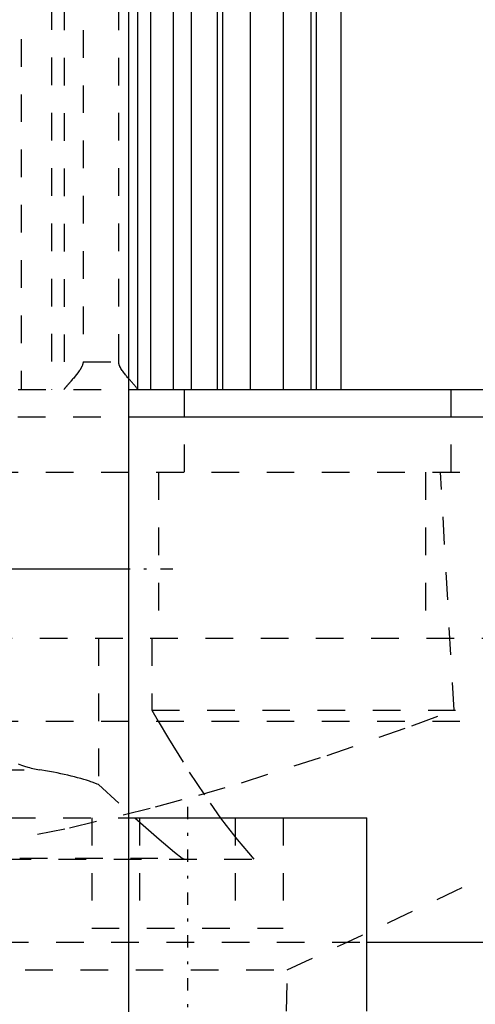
# Model space of a CAD drawing. Extents: x -70 to 70, y -1 to 596.
# Tile 6 of 14: x 12 to 29, y 180 to 216. Entities that reach past the tile are written whole.
import ezdxf

# ---------------------------------------------------------------- set-up
doc = ezdxf.new("R2010")
doc.units = 0
doc.linetypes.add('CENTER', pattern=[1.5, 0.45, -0.5, 0.05, -0.5])
doc.linetypes.add('DASHED', pattern=[2, 1, -1])
for name, color, linetype in [('AM_0', 7, 'CONTINUOUS'), ('AM_3', 7, 'DASHED'), ('AM_7', 7, 'CENTER')]:
    doc.layers.add(name, color=color, linetype=linetype)

msp = doc.modelspace()

# ---------------------------------------------------------------- linework, layer by layer
at = {"layer": 'AM_0', "color": 7, "linetype": 'CONTINUOUS'}
for p, q in [((16, 394.2), (16, 134)), ((23.7, 202.5), (23.7, 249.517)), ((17.608, 249.174), (17.608, 202.5)), ((18.26, 249.174), (18.26, 202.5)), ((16.326, 248.49), (16.326, 202.51)), ((16.79, 248.503), (16.79, 202.5)), ((19.206, 248.503), (19.206, 202.5)), ((19.404, 248.5), (19.404, 202.5)), ((20.4, 248.5), (20.4, 202.5)), ((21.6, 248.5), (21.6, 202.5)), ((22.596, 248.5), (22.596, 202.5)), ((22.794, 248.503), (22.794, 202.5)), ((16, 202.5), (57.145, 202.5)), ((16.007, 201.5), (43, 201.5)), ((16, 196), (-16, 196)), ((15.999, 187), (24.627, 187)), ((24.627, 180), (24.627, 187)), ((24.628, 182.5), (43, 182.5))]:
    msp.add_line(p, q, dxfattribs=at)
for points in [[(16.326, 202.51, 0), (16.324, 202.513, 0), (16.317, 202.522, 0), (16.309, 202.533, 0), (16.304, 202.539, 0), (16.298, 202.546, 0), (16.286, 202.561, 0), (16.271, 202.578, 0), (16.255, 202.597, 0), (16.238, 202.617, 0), (16.219, 202.638, 0), (16.209, 202.65, 0), (16.199, 202.661, 0), (16.179, 202.684, 0), (16.158, 202.709, 0), (16.135, 202.734, 0), (16.112, 202.76, 0), (16.088, 202.788, 0), (16.076, 202.802, 0), (16.064, 202.816, 0), (16.039, 202.845, 0), (16.013, 202.875, 0), (16, 202.89, 0)], [(16.338, 202.5, 0), (16.336, 202.5, 0), (16.332, 202.502, 0), (16.328, 202.507, 0), (16.326, 202.51, 0)]]:
    msp.add_polyline3d(points, dxfattribs=at)
at = {"layer": 'AM_3', "color": 6, "linetype": 'DASHED'}
for p, q in [((12.109, 249.174), (12.109, 202.5)), ((13.203, 248.503), (13.203, 202.5)), ((13.667, 248.49), (13.667, 202.51)), ((14.351, 247.5), (14.351, 203.5)), ((15.642, 203.5), (15.642, 247.5)), ((14.351, 203.5), (15.642, 203.5)), ((-16, 202.5), (16, 202.5)), ((18.02, 199.5), (18.02, 202.5)), ((27.679, 199.5), (27.679, 202.5)), ((-16.007, 201.5), (16.007, 201.5)), ((-43, 199.5), (43, 199.5)), ((17.084, 199.5), (17.084, 193.5)), ((26.753, 199.5), (26.753, 193.5)), ((27.783, 190.893), (27.295, 199.5)), ((-39.215, 193.5), (39.215, 193.5)), ((14.906, 193.5), (14.906, 188.204)), ((16.842, 193.5), (16.842, 190.893)), ((16.842, 190.893), (17.071, 190.494)), ((16.842, 190.893), (40.238, 190.893)), ((-41, 190.5), (41, 190.5)), ((-12.777, 188.733), (12.777, 188.733)), ((14.906, 188.204), (16.23, 186.994)), ((11.627, 187), (15.999, 187)), ((14.663, 187), (14.663, 183)), ((16.395, 187), (16.395, 183)), ((19.859, 187), (19.859, 183)), ((21.591, 187), (21.591, 183)), ((-20.535, 185.5), (20.535, 185.5)), ((-17.937, 185.536), (17.937, 185.536)), ((17.937, 185.536), (18.022, 185.5)), ((14.663, 183), (21.591, 183)), ((-24.628, 182.5), (24.628, 182.5)), ((-21.744, 181.5), (21.744, 181.5)), ((21.508, 168), (21.744, 181.5))]:
    msp.add_line(p, q, dxfattribs=at)
for points in [[(14.351, 203.5, 0), (14.351, 203.492, 0), (14.35, 203.478, 0), (14.349, 203.463, 0), (14.348, 203.456, 0), (14.347, 203.449, 0), (14.344, 203.435, 0), (14.342, 203.422, 0), (14.338, 203.408, 0), (14.335, 203.395, 0), (14.33, 203.383, 0), (14.328, 203.376, 0), (14.326, 203.37, 0), (14.321, 203.357, 0), (14.316, 203.345, 0), (14.311, 203.333, 0), (14.305, 203.321, 0), (14.299, 203.309, 0), (14.296, 203.303, 0), (14.293, 203.297, 0), (14.287, 203.285, 0), (14.281, 203.274, 0), (14.277, 203.268, 0), (14.274, 203.262, 0), (14.267, 203.25, 0), (14.26, 203.239, 0), (14.257, 203.233, 0), (14.253, 203.228, 0), (14.246, 203.216, 0), (14.239, 203.205, 0), (14.212, 203.166, 0), (14.164, 203.1, 0), (14.114, 203.035, 0), (14.062, 202.972, 0), (14.01, 202.91, 0), (13.985, 202.881, 0), (13.96, 202.851, 0), (13.931, 202.818, 0), (13.923, 202.809, 0), (13.915, 202.799, 0), (13.911, 202.795, 0), (13.907, 202.79, 0), (13.899, 202.781, 0), (13.891, 202.772, 0), (13.883, 202.763, 0), (13.876, 202.754, 0), (13.868, 202.746, 0), (13.864, 202.741, 0), (13.86, 202.737, 0), (13.853, 202.729, 0), (13.846, 202.72, 0), (13.838, 202.712, 0), (13.831, 202.704, 0), (13.824, 202.696, 0), (13.821, 202.692, 0), (13.817, 202.688, 0), (13.81, 202.68, 0), (13.804, 202.672, 0), (13.797, 202.665, 0), (13.79, 202.657, 0), (13.784, 202.65, 0), (13.781, 202.646, 0), (13.777, 202.643, 0), (13.771, 202.635, 0), (13.765, 202.628, 0), (13.759, 202.621, 0), (13.753, 202.614, 0), (13.747, 202.608, 0), (13.744, 202.604, 0), (13.742, 202.601, 0), (13.736, 202.595, 0), (13.731, 202.589, 0), (13.728, 202.586, 0), (13.725, 202.583, 0), (13.72, 202.577, 0), (13.716, 202.571, 0), (13.713, 202.568, 0), (13.711, 202.565, 0), (13.706, 202.56, 0), (13.702, 202.555, 0), (13.698, 202.55, 0), (13.694, 202.545, 0), (13.691, 202.541, 0), (13.689, 202.539, 0), (13.687, 202.537, 0), (13.684, 202.533, 0), (13.681, 202.529, 0), (13.678, 202.525, 0), (13.675, 202.522, 0), (13.673, 202.519, 0), (13.672, 202.517, 0), (13.671, 202.516, 0), (13.669, 202.513, 0), (13.668, 202.511, 0), (13.667, 202.51, 0)], [(16, 202.89, 0), (15.988, 202.904, 0), (15.962, 202.934, 0), (15.937, 202.965, 0), (15.924, 202.98, 0), (15.912, 202.996, 0), (15.886, 203.027, 0), (15.861, 203.058, 0), (15.837, 203.09, 0), (15.812, 203.122, 0), (15.789, 203.155, 0), (15.777, 203.171, 0), (15.766, 203.187, 0), (15.744, 203.221, 0), (15.723, 203.254, 0), (15.704, 203.289, 0), (15.686, 203.324, 0), (15.677, 203.344, 0), (15.675, 203.35, 0), (15.672, 203.357, 0), (15.671, 203.36, 0), (15.67, 203.363, 0), (15.667, 203.369, 0), (15.665, 203.375, 0), (15.664, 203.378, 0), (15.663, 203.381, 0), (15.661, 203.388, 0), (15.659, 203.394, 0), (15.658, 203.397, 0), (15.657, 203.4, 0), (15.655, 203.407, 0), (15.654, 203.413, 0), (15.652, 203.42, 0), (15.65, 203.426, 0), (15.649, 203.433, 0), (15.648, 203.436, 0), (15.648, 203.44, 0), (15.647, 203.447, 0), (15.646, 203.453, 0), (15.645, 203.46, 0), (15.644, 203.467, 0), (15.643, 203.474, 0), (15.643, 203.478, 0), (15.643, 203.482, 0), (15.642, 203.489, 0), (15.642, 203.496, 0), (15.642, 203.5, 0)], [(13.667, 202.51, 0), (13.665, 202.507, 0), (13.661, 202.502, 0), (13.657, 202.5, 0), (13.655, 202.5, 0)], [(-27.783, 190.893, 0), (-26.259, 190.325, 0), (-23.188, 189.251, 0), (-20.091, 188.269, 0), (-18.537, 187.817, 0), (-16.979, 187.393, 0), (-13.859, 186.639, 0), (-10.742, 186.019, 0), (-7.637, 185.546, 0), (-4.555, 185.228, 0), (-1.507, 185.07, 0), (0, 185.05, 0), (1.507, 185.07, 0), (4.555, 185.228, 0), (7.637, 185.546, 0), (10.742, 186.019, 0), (13.859, 186.639, 0), (16.979, 187.393, 0), (18.537, 187.817, 0), (20.091, 188.269, 0), (23.188, 189.251, 0), (26.259, 190.325, 0), (27.783, 190.893, 0)], [(17.071, 190.494, 0), (17.443, 189.864, 0), (18.193, 188.654, 0), (18.952, 187.522, 0), (19.333, 186.99, 0)], [(12.004, 188.95, 0), (12.116, 188.907, 0), (12.231, 188.867, 0), (12.35, 188.831, 0), (12.41, 188.814, 0), (12.47, 188.798, 0), (12.592, 188.769, 0), (12.716, 188.744, 0), (12.777, 188.733, 0)], [(14.906, 188.204, 0), (14.862, 188.221, 0), (14.771, 188.255, 0), (14.677, 188.289, 0), (14.629, 188.305, 0), (14.579, 188.322, 0), (14.478, 188.354, 0), (14.373, 188.386, 0), (14.264, 188.417, 0), (14.153, 188.448, 0), (14.037, 188.478, 0), (13.978, 188.493, 0), (13.918, 188.508, 0), (13.796, 188.537, 0), (13.67, 188.565, 0), (13.542, 188.593, 0), (13.41, 188.62, 0), (13.274, 188.647, 0), (13.206, 188.66, 0), (13.136, 188.672, 0), (12.995, 188.697, 0), (12.851, 188.722, 0), (12.777, 188.733, 0)], [(16.23, 186.994, 0), (16.531, 186.728, 0), (17.111, 186.224, 0), (17.667, 185.757, 0), (17.937, 185.536, 0)], [(19.333, 186.99, 0), (19.533, 186.723, 0), (19.933, 186.21, 0), (20.335, 185.728, 0), (20.535, 185.5, 0)]]:
    msp.add_polyline3d(points, dxfattribs=at)
msp.add_arc((-105.055, 459.032), 305.126, 294.55476, 296.79591, dxfattribs=at)
at = {"layer": 'AM_7', "color": 4, "linetype": 'CENTER'}
for p, q in [((17.6, 196), (-17.6, 196)), ((18.127, 187.4), (18.127, 178.6))]:
    msp.add_line(p, q, dxfattribs=at)

doc.saveas('drawing.dxf')
